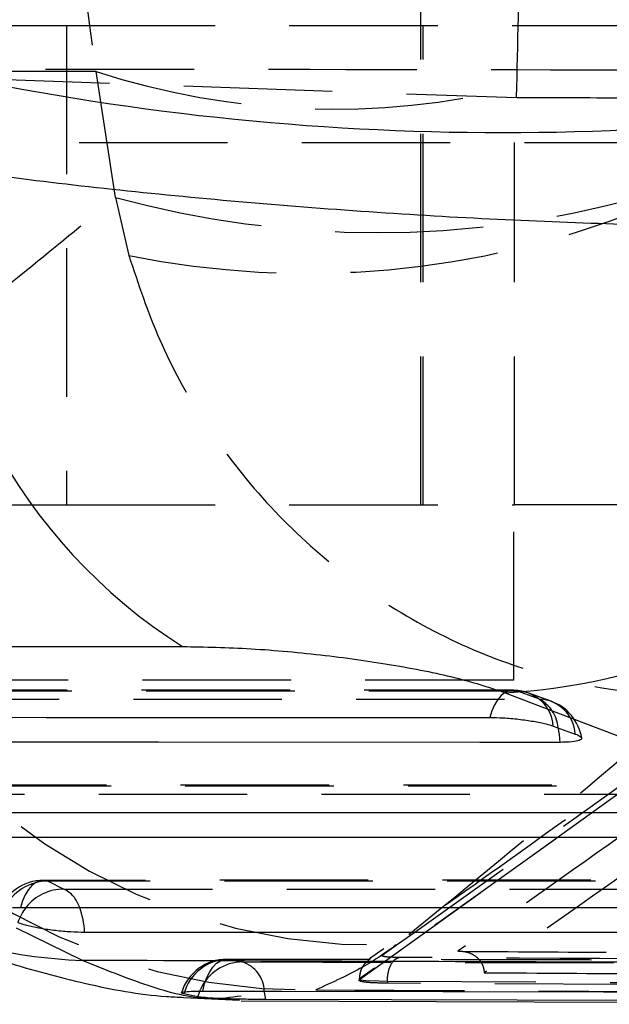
# Model space of a CAD drawing. Extents: x 62 to 368, y 48 to 256.
# Tile 2 of 41: x 82.45 to 87.49, y 50.39 to 58.81. Entities that reach past the tile are written whole.
import ezdxf

# ---------------------------------------------------------------- set-up
doc = ezdxf.new("R2010")
doc.units = 0
doc.linetypes.add('HIDDEN', pattern=[1.905, 1.27, -0.635])
doc.layers.get('0').update_dxf_attribs({"linetype": 'CONTINUOUS'})

msp = doc.modelspace()

# ---------------------------------------------------------------- linework, layer by layer
at = {"color": 7, "linetype": 'HIDDEN'}
for p, q in [((85.8806, 54.6619), (85.8806, 68.6619)), ((76.4994, 58.7619), (82.8494, 58.7619)), ((82.8494, 58.7619), (82.8494, 54.6619)), ((82.8494, 58.7619), (89.8767, 58.7619)), ((85.8994, 54.6619), (85.8994, 58.7619)), ((83.1032, 58.3681), (79.9128, 58.3681)), ((80.0438, 58.3803), (86.6976, 58.1454)), ((83.2671, 57.2918), (83.1032, 58.3681)), ((81.0511, 57.7619), (93.6467, 57.7619)), ((86.679, 54.6619), (86.679, 57.7619)), ((83.2671, 57.2918), (83.3823, 56.7951)), ((76.4994, 54.6619), (82.8494, 54.6619)), ((82.8494, 54.6619), (86.679, 54.6619)), ((86.6744, 53.1619), (86.6744, 54.6619)), ((99.2747, 54.6619), (86.679, 54.6619)), ((86.6744, 53.1619), (80.3244, 53.1619)), ((86.6656, 53.0756), (79.4356, 53.0766)), ((86.8942, 53.0002), (86.7054, 53.0687)), ((86.9928, 52.9828), (86.804, 53.0513)), ((85.3555, 50.6009), (88.5767, 52.9202)), ((88.9049, 52.2632), (81.0435, 52.2633)), ((91.1443, 51.4506), (82.6515, 51.45)), ((82.6913, 51.4431), (82.8269, 51.3745)), ((93.0368, 50.7582), (84.2207, 50.7755)), ((84.236, 50.7741), (84.3534, 50.7519)), ((85.3517, 50.6041), (85.3517, 50.5956)), ((85.3555, 50.6072), (85.3555, 50.6009)), ((85.5928, 50.5884), (93.4974, 50.5432)), ((85.5928, 50.5884), (85.5928, 50.5701)), ((93.4974, 50.526), (85.5928, 50.5701)), ((83.8498, 50.4489), (84.3283, 50.4243))]:
    msp.add_line(p, q, dxfattribs=at)
at = {"color": 7, "linetype": 'CONTINUOUS'}
for p, q in [((78.6865, 53.4488), (83.8416, 53.45)), ((86.6012, 53.0548), (91.7059, 51.0973)), ((87.0118, 52.7697), (87.2006, 52.7012)), ((82.9844, 50.7653), (82.4225, 51.04)), ((83.9726, 50.4538), (83.8525, 50.478)), ((84.342, 50.4201), (93.7621, 50.3896))]:
    msp.add_line(p, q, dxfattribs=at)
at = {"color": 8, "linetype": 'CONTINUOUS'}
msp.add_line((83.9726, 50.4538), (83.995, 50.5155), dxfattribs=at)
at = {"color": 7, "linetype": 'HIDDEN', "flags": 128}
for points in [[(86.7054, 53.0687), (86.0183, 53.0688), (83.2697, 53.0692), (79.4754, 53.0697)], [(86.7054, 53.0687), (86.6701, 53.0756), (86.6347, 53.0715), (86.6001, 53.0566), (86.5673, 53.0313), (86.5371, 52.9963), (86.5104, 52.9525), (86.4878, 52.901), (86.47, 52.8434)], [(79.611, 53.0011), (80.2981, 53.001), (83.0466, 53.0007), (86.8942, 53.0002)], [(88.9448, 52.2563), (88.2576, 52.2563), (85.5091, 52.2563), (81.0834, 52.2564)], [(81.2189, 52.1878), (81.9061, 52.1878), (84.6546, 52.1878), (89.1335, 52.1878)], [(82.6913, 51.4431), (82.656, 51.4499), (82.6206, 51.4459), (82.586, 51.431), (82.5532, 51.4057), (82.523, 51.3707), (82.4963, 51.3269), (82.4738, 51.2755), (82.456, 51.2178)], [(91.1841, 51.4437), (90.497, 51.4436), (87.7484, 51.4434), (82.6913, 51.4431)], [(82.8269, 51.3745), (83.514, 51.3746), (86.2626, 51.3748), (91.3729, 51.3752)], [(84.0158, 50.5028), (84.0302, 50.5634), (84.0496, 50.6188), (84.0736, 50.6676), (84.1015, 50.7084), (84.1325, 50.7402), (84.1659, 50.7621), (84.2007, 50.7735), (84.236, 50.7741)], [(93.0538, 50.7563), (92.3665, 50.7576), (89.6171, 50.763), (84.236, 50.7741)], [(84.3534, 50.7519), (85.0408, 50.7502), (87.7902, 50.7435), (93.1651, 50.7312)], [(85.3572, 50.6041), (85.3604, 50.5993), (85.413, 50.5932), (85.5205, 50.5892), (85.5928, 50.5884), (85.5928, 50.5884), (85.5928, 50.5884)]]:
    msp.add_lwpolyline(points, dxfattribs=at)
at = {"color": 7, "linetype": 'CONTINUOUS', "flags": 128}
for points in [[(79.24, 52.8445), (79.9272, 52.8444), (82.6757, 52.844), (86.47, 52.8434)], [(87.0701, 52.6304), (86.3829, 52.6304), (83.6344, 52.6308), (79.7868, 52.6312)], [(80.848, 52.0311), (81.5351, 52.0311), (84.2837, 52.0311), (88.7094, 52.031)], [(89.3095, 51.8179), (88.6223, 51.8179), (85.8738, 51.8179), (81.3948, 51.8179)], [(82.456, 51.2178), (83.1431, 51.2179), (85.8917, 51.2181), (90.9488, 51.2184)], [(91.5489, 51.0053), (90.8617, 51.0052), (88.1132, 51.005), (83.0028, 51.0046)], [(84.0158, 50.5028), (84.6924, 50.5016), (87.4414, 50.4969), (92.8325, 50.4883)], [(93.3631, 50.4068), (92.6806, 50.4086), (89.9316, 50.4157), (84.5527, 50.4304)]]:
    msp.add_lwpolyline(points, dxfattribs=at)
at = {"color": 8, "linetype": 'CONTINUOUS', "flags": 128}
for points in [[(87.0701, 52.6304), (87.0646, 52.6962), (87.0541, 52.7569)], [(84.5527, 50.4304), (84.5427, 50.494), (84.5404, 50.5051)]]:
    msp.add_lwpolyline(points, dxfattribs=at)
at = {"color": 7, "linetype": 'CONTINUOUS'}
for centre, radius, start, end in [((86.5817, 80.8275), 22.9809, 257.76919, 282.23081), ((86.3442, 57.4053), 4.6805, 178.14194, 237.67723), ((86.3194, 58.2168), 5.1697, 273.12475, 348.22575)]:
    msp.add_arc(centre, radius, start, end, dxfattribs=at)
at = {"color": 7, "linetype": 'HIDDEN'}
for centre, radius, start, end in [((85.1336, 64.6198), 6.5731, 252.00665, 283.78658), ((85.5056, 65.4677), 8.4767, 254.68832, 285.31168), ((84.9102, 64.3449), 7.7028, 258.55909, 291.75056), ((85.5094, 56.0002), 5.1053, 190.51369, 271.78497), ((84.8937, 55.6103), 5.0983, 190.47267, 270.99303), ((86.6655, 52.6697), 0.406, 70.06141, 89.99197), ((86.6923, 52.7488), 0.3202, 3.74559, 87.65894), ((86.8811, 52.6803), 0.3202, 3.74609, 87.65986), ((86.7381, 52.7234), 0.3178, 6.04257, 60.58621), ((86.8543, 52.6012), 0.406, 9.43191, 70.06094), ((82.6515, 51.044), 0.406, 90.00395, 159.12252), ((82.6885, 51.0331), 0.41, 89.60391, 154.76041), ((82.82, 50.9754), 0.3992, 89.00768, 142.3528), ((82.7148, 51.1442), 0.2561, 17.88063, 64.05025), ((84.2198, 50.3692), 0.406, 89.87794, 162.92339), ((84.2374, 50.3759), 0.3982, 90.21054, 165.14458), ((84.3551, 50.3593), 0.3925, 90.24316, 156.55517), ((84.2697, 50.4943), 0.2709, 2.28858, 71.99435)]:
    msp.add_arc(centre, radius, start, end, dxfattribs=at)
at = {"color": 8, "linetype": 'CONTINUOUS'}
for centre, radius, start, end in [((83.1362, 55.0845), 4.3219, 242.95472, 267.98759), ((82.8497, 50.9438), 0.4421, 141.46753, 160.64442), ((82.3603, 50.9879), 0.6427, 1.48452, 21.43741)]:
    msp.add_arc(centre, radius, start, end, dxfattribs=at)
at = {"color": 7, "linetype": 'HIDDEN'}
for centre, major_axis, ratio, start_param, end_param in [((96.5673, 61.0119), (0, 15.225), 0.897987, 1.396263, 1.745329), ((84.4356, 58.3587), (6.09, -0.0034), 0.004328, 0.541118, 2.135939), ((86.3271, 63.9414), (0.4988, 23.48), 0.021683, 4.463422, 4.467405), ((87.2073, 58.1629), (4.1071, -0.0018), 0.004355, 4.587972, 4.811593)]:
    msp.add_ellipse(centre, major_axis=major_axis, ratio=ratio, start_param=start_param, end_param=end_param, dxfattribs=at)
for points, knots in [([(86.7, 58.236), (86.7106, 58.6922), (86.7317, 59.6097), (86.7347, 60.5428), (86.7362, 61.0119)], [0, 0, 0, 0, 0.497145, 1, 1, 1, 1]), ([(80.4898, 55.0687), (81.1807, 55.6113), (82.1087, 56.3401), (83.0313, 57.0981), (83.2671, 57.2918)], [0, 0, 0, 0, 0.74445, 1, 1, 1, 1]), ([(83.3823, 56.7951), (83.4632, 56.5515), (83.6249, 56.0643), (84.0104, 55.3632), (84.5081, 54.7069), (85.1285, 54.1166), (85.8397, 53.6377), (86.4723, 53.3505), (87.2522, 53.1067), (87.789, 53.0305), (88.2022, 53.0259), (88.2069, 53.0259)], [0, 0, 0, 0, 0.114895, 0.229795, 0.357618, 0.485452, 0.617274, 0.749106, 0.805258, 0.9978, 1, 1, 1, 1]), ([(88.6581, 53.0862), (87.9561, 52.5753), (86.8836, 51.795), (85.8101, 51.0385), (85.4393, 50.7772)], [0, 0, 0, 0, 0.654611, 1, 1, 1, 1]), ([(85.5476, 50.8093), (86.2938, 51.3389), (87.3688, 52.1018), (88.4448, 52.884), (88.7739, 53.1233)], [0, 0, 0, 0, 0.694082, 1, 1, 1, 1]), ([(89.3661, 53.1004), (88.8366, 52.7201), (87.7794, 51.9605), (86.723, 51.2151), (86.1955, 50.8429)], [0, 0, 0, 0, 0.5007602, 1, 1, 1, 1]), ([(88.2069, 53.0259), (88.0219, 52.8636), (87.1955, 52.1384), (86.3358, 51.4397), (85.6684, 50.8974)], [0, 0, 0, 0, 0.22378, 1, 1, 1, 1]), ([(88.5767, 52.9212), (88.2482, 52.6819), (87.1746, 51.8997), (86.1008, 51.1367), (85.3555, 50.6072)], [0, 0, 0, 0, 0.3059263, 1, 1, 1, 1]), ([(89.5463, 52.8827), (89.5443, 52.8813), (89.4755, 52.8316), (89.139, 52.5892), (88.0995, 51.8445), (87.1269, 51.1577), (86.4219, 50.66)], [0, 0, 0, 0, 0.0018693, 0.0661231, 0.3231391, 1, 1, 1, 1]), ([(85.6684, 50.8974), (85.5813, 50.8342), (85.407, 50.7077), (85.1238, 50.5778), (84.982, 50.5128)], [0, 0, 0, 0, 0.499345, 1, 1, 1, 1]), ([(85.6932, 50.7905), (85.678, 50.7907), (85.6334, 50.7912), (85.5801, 50.7947), (85.5445, 50.8011), (85.5466, 50.8066), (85.5476, 50.8093)], [0, 0, 0, 0, 0.1561956, 0.4571407, 0.7297315, 1, 1, 1, 1]), ([(85.5928, 50.5884), (85.5944, 50.6134), (85.5976, 50.6634), (85.6204, 50.7278), (85.6532, 50.7754), (85.6798, 50.7854), (85.6932, 50.7905)], [0, 0, 0, 0, 0.250004, 0.500001, 0.750003, 1, 1, 1, 1]), ([(93.5968, 50.7454), (93.4822, 50.746), (92.9095, 50.7492), (90.5041, 50.7625), (87.9841, 50.7769), (85.9223, 50.7891), (85.6932, 50.7905)], [0, 0, 0, 0, 0.043477, 0.217388, 0.913028, 1, 1, 1, 1]), ([(86.1955, 50.8429), (86.1964, 50.843), (86.2016, 50.8434), (86.2318, 50.8447), (86.283, 50.8374), (86.3431, 50.8074), (86.3869, 50.7644), (86.4147, 50.7141), (86.4196, 50.6772), (86.4219, 50.66)], [0, 0, 0, 0, 0.008692, 0.04918, 0.289066, 0.49653, 0.677746, 0.849968, 1, 1, 1, 1]), ([(86.1955, 50.8429), (86.3101, 50.8422), (86.8828, 50.8385), (89.3141, 50.8232), (91.6308, 50.8093), (93.4894, 50.7982)], [0, 0, 0, 0, 0.047112, 0.235561, 1, 1, 1, 1]), ([(85.4462, 50.7779), (85.4443, 50.7765), (85.4412, 50.7742), (85.4375, 50.7713), (85.4357, 50.7701), (85.435, 50.7695), (85.435, 50.7695), (85.435, 50.7695), (85.435, 50.7695), (85.4225, 50.7589), (85.3868, 50.7261), (85.3572, 50.6688), (85.3549, 50.6249), (85.3538, 50.6045)], [0, 0, 0, 0, 0.167413, 0.27635, 0.327408, 0.330508, 0.331284, 0.331646, 0.331749, 0.331785, 0.548972, 0.790954, 1, 1, 1, 1]), ([(85.3554, 50.6072), (85.3582, 50.6328), (85.3639, 50.6839), (85.3963, 50.7401), (85.4261, 50.7593), (85.4343, 50.7646)], [0, 0, 0, 0, 0.419827, 0.839654, 1, 1, 1, 1]), ([(86.4219, 50.66), (86.4854, 50.6596), (87.007, 50.6561), (89.3082, 50.6411), (91.546, 50.6274), (93.3257, 50.6164)], [0, 0, 0, 0, 0.027574, 0.226656, 1, 1, 1, 1]), ([(85.5928, 50.5701), (85.5504, 50.5708), (85.4656, 50.5723), (85.3813, 50.5805), (85.3473, 50.5906), (85.3534, 50.5983), (85.3554, 50.6009)], [0, 0, 0, 0, 0.272322, 0.544628, 0.844577, 1, 1, 1, 1]), ([(85.3552, 50.6071), (85.3552, 50.6071), (85.3527, 50.6062), (85.355, 50.6051), (85.3572, 50.6041)], [0, 0, 0, 0, 0.0009865, 1, 1, 1, 1]), ([(85.3554, 50.6073), (85.3553, 50.6072), (85.3553, 50.6072), (85.3552, 50.6071), (85.3552, 50.6071)], [0, 0, 0, 0, 0.960923, 1, 1, 1, 1]), ([(84.982, 50.5128), (86.7613, 50.504), (89.8306, 50.4889), (92.9014, 50.4749), (94.192, 50.4691)], [0, 0, 0, 0, 0.579719, 1, 1, 1, 1])]:
    msp.add_open_spline(points, degree=3, knots=knots, dxfattribs=at)
at = {"color": 7, "linetype": 'CONTINUOUS'}
for points, knots in [([(91.3803, 57.1619), (91.1682, 57.1391), (90.744, 57.0934), (89.94, 57.0542), (89.0381, 57.0381), (88.0548, 57.0461), (87.0089, 57.078), (85.9189, 57.1327), (84.806, 57.2102), (83.703, 57.3085), (82.6379, 57.424), (81.9901, 57.5127), (81.6662, 57.557)], [0, 0, 0, 0, 0.101433, 0.202865, 0.302212, 0.401556, 0.500079, 0.598601, 0.699298, 0.799995, 0.899997, 1, 1, 1, 1]), ([(83.8416, 53.45), (84.0325, 53.4463), (84.4145, 53.4389), (85.0647, 53.3791), (85.6806, 53.2905), (86.2304, 53.1783), (86.4758, 53.0966), (86.6012, 53.0548)], [0, 0, 0, 0, 0.197327, 0.394833, 0.589883, 0.790499, 1, 1, 1, 1]), ([(86.47, 52.8434), (86.5075, 52.8427), (86.5844, 52.8412), (86.717, 52.8293), (86.8449, 52.8113), (86.948, 52.7903), (86.9925, 52.7759), (87.0118, 52.7697)], [0, 0, 0, 0, 0.201079, 0.413164, 0.62525, 0.837337, 1, 1, 1, 1]), ([(87.2006, 52.7012), (87.2166, 52.6945), (87.2518, 52.6797), (87.261, 52.6588), (87.2281, 52.6418), (87.1604, 52.6319), (87.0975, 52.6308), (87.0701, 52.6304)], [0, 0, 0, 0, 0.180214, 0.397524, 0.614842, 0.832151, 1, 1, 1, 1]), ([(81.1791, 51.242), (81.3295, 51.1648), (81.6917, 50.9787), (82.303, 50.7493), (82.9962, 50.564), (83.5112, 50.4635), (83.8009, 50.451), (83.8498, 50.4489)], [0, 0, 0, 0, 0.191896, 0.462063, 0.713133, 0.95158, 1, 1, 1, 1]), ([(82.277, 51.1864), (82.2771, 51.1897), (82.2772, 51.1999), (82.3248, 51.2113), (82.3927, 51.2173), (82.4425, 51.2177), (82.456, 51.2178)], [0, 0, 0, 0, 0.166662, 0.518243, 0.869839, 1, 1, 1, 1]), ([(83.0028, 51.0046), (82.9645, 51.0053), (82.8867, 51.0069), (82.7533, 51.019), (82.625, 51.0371), (82.5161, 51.0599), (82.4574, 51.0785), (82.4366, 51.0884), (82.4326, 51.0903)], [0, 0, 0, 0, 0.185825, 0.377794, 0.569761, 0.761732, 0.953702, 1, 1, 1, 1]), ([(92.5308, 50.7329), (90.8275, 50.7385), (87.6461, 50.7491), (84.4632, 50.7602), (82.9844, 50.7653)], [0, 0, 0, 0, 0.535379, 1, 1, 1, 1]), ([(83.8525, 50.478), (83.8426, 50.4811), (83.8224, 50.4875), (83.8464, 50.4958), (83.9101, 50.5015), (83.9775, 50.5029), (84.0152, 50.5028), (84.0158, 50.5028)], [0, 0, 0, 0, 0.242016, 0.492834, 0.744206, 0.996198, 1, 1, 1, 1]), ([(84.5527, 50.4304), (84.5191, 50.4306), (84.446, 50.431), (84.3173, 50.4334), (84.1866, 50.4375), (84.074, 50.4432), (84.0045, 50.449), (83.9805, 50.4526), (83.9726, 50.4538)], [0, 0, 0, 0, 0.160467, 0.3483258, 0.5360197, 0.72328, 0.9100974, 1, 1, 1, 1])]:
    msp.add_open_spline(points, degree=3, knots=knots, dxfattribs=at)
at = {"color": 8, "linetype": 'CONTINUOUS'}
msp.add_open_spline([(84.3416, 50.46), (84.2536, 50.4478), (84.0137, 50.4146), (83.5506, 50.5349), (83.1731, 50.6885), (82.9844, 50.7653)], degree=3, knots=[0, 0, 0, 0, 0.224587, 0.612298, 1, 1, 1, 1], dxfattribs=at)

doc.saveas('drawing.dxf')
